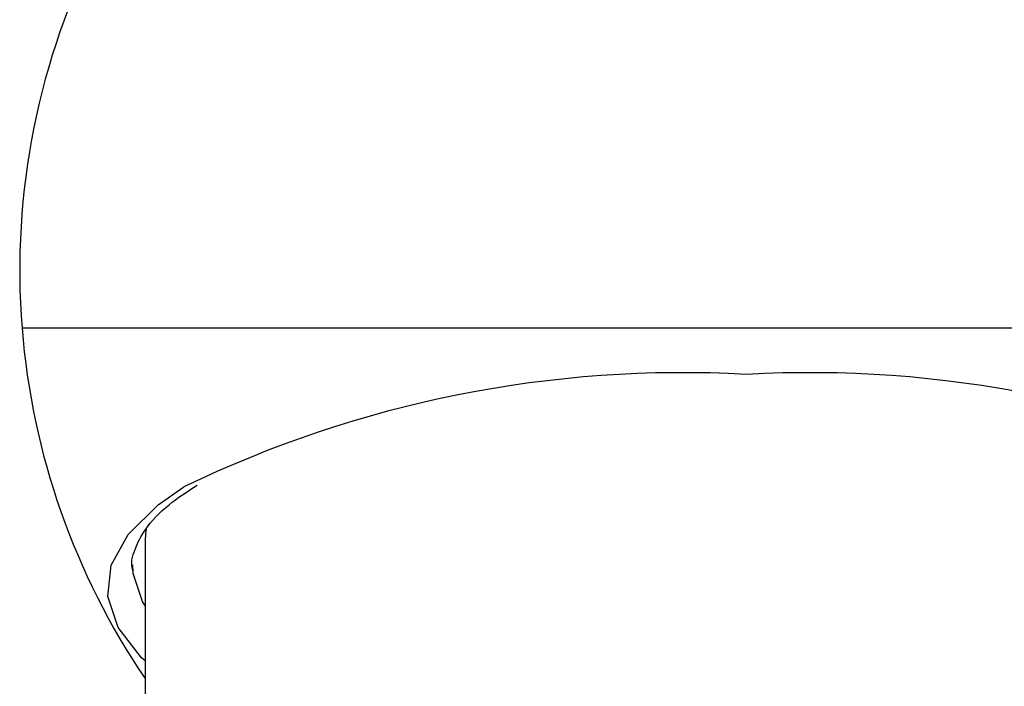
# Model space of a CAD drawing. Header units: millimetres. Extents: x 3631 to 3930, y 1842 to 1907.
# Tile 4 of 7: x 3724 to 3744, y 1866 to 1879. Entities that reach past the tile are written whole.
import ezdxf

# ---------------------------------------------------------------- set-up
doc = ezdxf.new("R2010")
doc.units = ezdxf.units.MM
doc.layers.add('SANINDUSA', color=3, linetype='Continuous')

msp = doc.modelspace()

# ---------------------------------------------------------------- linework, layer by layer
at = {"layer": 'SANINDUSA'}
for p, q in [((3752.864, 1873.331), (3723.956, 1873.331)), ((3726.41, 1869.081), (3726.41, 1864.37))]:
    msp.add_line(p, q, dxfattribs=at)
at = {"layer": 'SANINDUSA', "flags": 128}
for points in [[(3726.41, 1866.695), (3726.343, 1866.759), (3725.872, 1867.363), (3725.668, 1867.982), (3725.736, 1868.606), (3726.074, 1869.219), (3726.675, 1869.809), (3727.186, 1870.165)], [(3726.437, 1869.353), (3726.419, 1869.242), (3726.41, 1869.081)], [(3726.16, 1868.61), (3726.168, 1868.46), (3726.169, 1868.445)], [(3726.169, 1868.445), (3726.363, 1867.864), (3726.41, 1867.785)]]:
    msp.add_lwpolyline(points, dxfattribs=at)
at = {"layer": 'SANINDUSA'}
for centre, radius, start, end in [((3738.41, 1874.484), 14.5, 355.4379, 184.5621), ((3738.41, 1874.484), 14.5, 184.5621, 214.1484), ((3737.14, 1849.577), 22.868, 86.8175, 115.8024), ((3739.684, 1849.626), 22.819, 64.099, 93.202)]:
    msp.add_arc(centre, radius, start, end, dxfattribs=at)
msp.add_open_spline([(3726.167, 1868.498), (3726.167, 1868.499), (3726.119, 1868.646), (3726.186, 1868.891), (3726.4, 1869.335), (3726.808, 1869.78), (3727.253, 1870.072), (3727.452, 1870.203)], degree=3, knots=[0, 0, 0, 0, 0.0023963, 0.2801212, 0.5257392, 0.7884781, 1, 1, 1, 1], dxfattribs=at)

doc.saveas('drawing.dxf')
